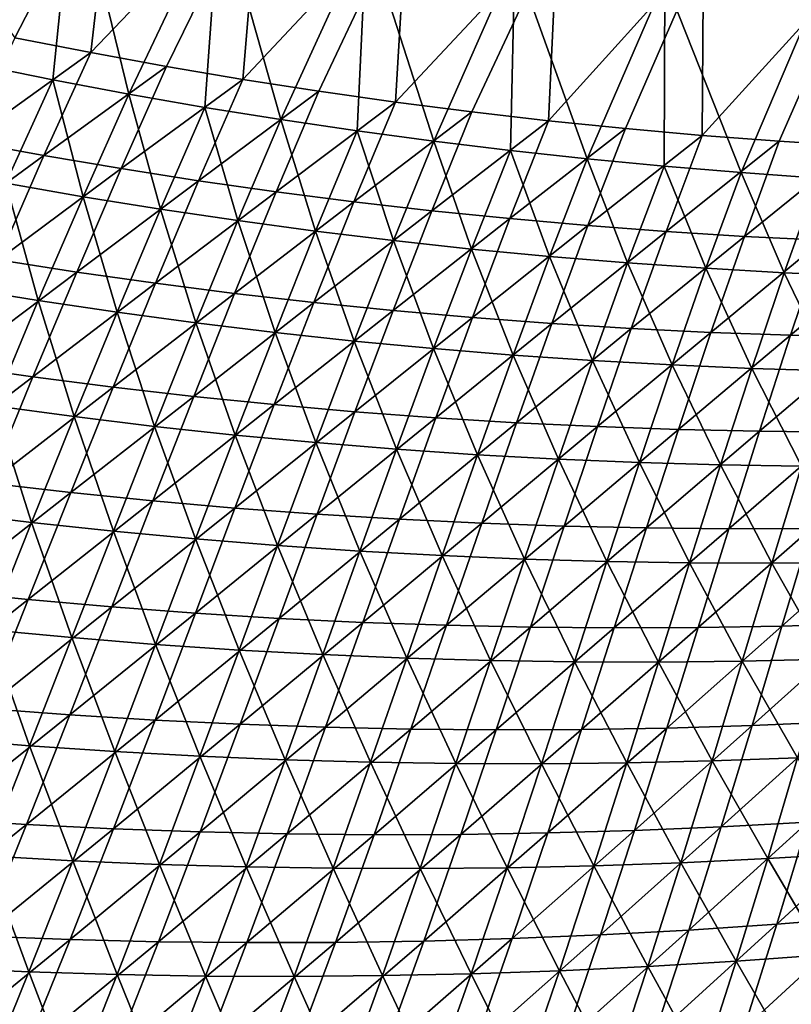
# Model space of a CAD drawing. Header units: metres. Extents: x 0 to 1400, y -1400 to 0.
# Tile 76 of 256: x 556 to 619, y -1268 to -1187. Entities that reach past the tile are written whole.
import ezdxf

# ---------------------------------------------------------------- set-up
doc = ezdxf.new("R2010")
doc.units = ezdxf.units.M

msp = doc.modelspace()

# ---------------------------------------------------------------- linework, layer by layer
at = {"layer": 'None'}
for points in [[(563.626404, -1172.517944, -476.076355), (547.247925, -1177.230957, -450.150818), (555.395996, -1188.488525, -421.746185)], [(561.638489, -1189.713501, -421.769989), (563.626404, -1172.517944, -476.076355), (555.395996, -1188.488525, -421.746185)], [(575.587952, -1175.139648, -475.865173), (563.626404, -1172.517944, -476.076355), (561.638489, -1189.713501, -421.769989)], [(560.267334, -1174.662109, -477.035797), (552.293152, -1190.694702, -422.739166), (544.183044, -1179.354614, -451.143311)], [(560.267334, -1174.662109, -477.035797), (558.524902, -1191.951538, -422.754913), (552.293152, -1190.694702, -422.739166)], [(564.773804, -1193.126831, -422.770782), (558.524902, -1191.951538, -422.754913), (560.267334, -1174.662109, -477.035797)], [(572.269531, -1177.37207, -476.808685), (564.773804, -1193.126831, -422.770782), (560.267334, -1174.662109, -477.035797)], [(567.896423, -1190.855469, -421.794128), (575.587952, -1175.139648, -475.865173), (561.638489, -1189.713501, -421.769989)], [(575.587952, -1175.139648, -475.865173), (567.896423, -1190.855469, -421.794128), (574.168823, -1191.914673, -421.818573)], [(587.716187, -1177.470337, -475.645538), (575.587952, -1175.139648, -475.865173), (574.168823, -1191.914673, -421.818573)], [(571.038818, -1194.220703, -422.786774), (564.773804, -1193.126831, -422.770782), (572.269531, -1177.37207, -476.808685)], [(577.318909, -1195.233276, -422.802826), (571.038818, -1194.220703, -422.786774), (572.269531, -1177.37207, -476.808685)], [(572.269531, -1177.37207, -476.808685), (584.387695, -1179.781372, -476.57312), (577.318909, -1195.233276, -422.802826)], [(587.716187, -1177.470337, -475.645538), (574.168823, -1191.914673, -421.818573), (580.454773, -1192.891113, -421.843323)], [(586.753174, -1193.784912, -421.868347), (587.716187, -1177.470337, -475.645538), (580.454773, -1192.891113, -421.843323)], [(600.10553, -1179.516602, -475.416046), (587.716187, -1177.470337, -475.645538), (586.753174, -1193.784912, -421.868347)], [(593.06311, -1194.596191, -421.893677), (600.10553, -1179.516602, -475.416046), (586.753174, -1193.784912, -421.868347)], [(600.10553, -1179.516602, -475.416046), (593.06311, -1194.596191, -421.893677), (599.383545, -1195.325073, -421.91925)], [(612.149231, -1181.186401, -475.188416), (600.10553, -1179.516602, -475.416046), (599.383545, -1195.325073, -421.91925)], [(584.387695, -1179.781372, -476.57312), (583.613037, -1196.164429, -422.819), (577.318909, -1195.233276, -422.802826)], [(583.613037, -1196.164429, -422.819), (584.387695, -1179.781372, -476.57312), (589.920105, -1197.014404, -422.835236)], [(584.387695, -1179.781372, -476.57312), (596.603882, -1181.883301, -476.329926), (589.920105, -1197.014404, -422.835236)], [(612.149231, -1181.186401, -475.188416), (599.383545, -1195.325073, -421.91925), (605.713562, -1195.971558, -421.945068)], [(612.052124, -1196.536011, -421.97113), (612.149231, -1181.186401, -475.188416), (605.713562, -1195.971558, -421.945068)], [(624.700806, -1182.596191, -474.94693), (612.149231, -1181.186401, -475.188416), (612.052124, -1196.536011, -421.97113)], [(589.920105, -1197.014404, -422.835236), (596.603882, -1181.883301, -476.329926), (596.239075, -1197.783203, -422.851532)], [(596.603882, -1181.883301, -476.329926), (602.568909, -1198.470947, -422.86792), (596.239075, -1197.783203, -422.851532)], [(596.603882, -1181.883301, -476.329926), (608.95343, -1183.679688, -476.078918), (602.568909, -1198.470947, -422.86792)], [(618.398315, -1197.018433, -421.997406), (624.700806, -1182.596191, -474.94693), (612.052124, -1196.536011, -421.97113)], [(624.700806, -1182.596191, -474.94693), (618.398315, -1197.018433, -421.997406), (624.751099, -1197.418945, -422.023865)], [(608.95343, -1183.679688, -476.078918), (608.908569, -1199.077637, -422.884338), (602.568909, -1198.470947, -422.86792)], [(608.908569, -1199.077637, -422.884338), (608.95343, -1183.679688, -476.078918), (615.256897, -1199.603271, -422.900818)], [(608.95343, -1183.679688, -476.078918), (621.393494, -1185.160156, -475.821442), (615.256897, -1199.603271, -422.900818)], [(615.256897, -1199.603271, -422.900818), (621.393494, -1185.160156, -475.821442), (621.612976, -1200.048096, -422.917328)], [(551.429993, -1197.033203, -393.379242), (561.638489, -1189.713501, -421.769989), (555.395996, -1188.488525, -421.746185)], [(551.429993, -1197.033203, -393.379242), (557.784851, -1198.196045, -393.407379), (561.638489, -1189.713501, -421.769989)], [(557.784851, -1198.196045, -393.407379), (567.896423, -1190.855469, -421.794128), (561.638489, -1189.713501, -421.769989)], [(558.524902, -1191.951538, -422.754913), (554.648071, -1200.473022, -394.365631), (552.293152, -1190.694702, -422.739166)], [(567.896423, -1190.855469, -421.794128), (557.784851, -1198.196045, -393.407379), (564.154541, -1199.273682, -393.435883)], [(574.168823, -1191.914673, -421.818573), (567.896423, -1190.855469, -421.794128), (564.154541, -1199.273682, -393.435883)], [(561.008057, -1201.585205, -394.384521), (554.648071, -1200.473022, -394.365631), (558.524902, -1191.951538, -422.754913)], [(561.008057, -1201.585205, -394.384521), (558.524902, -1191.951538, -422.754913), (564.773804, -1193.126831, -422.770782)], [(574.168823, -1191.914673, -421.818573), (564.154541, -1199.273682, -393.435883), (570.537903, -1200.266602, -393.464722)], [(580.454773, -1192.891113, -421.843323), (574.168823, -1191.914673, -421.818573), (570.537903, -1200.266602, -393.464722)], [(567.383545, -1202.61377, -394.403625), (561.008057, -1201.585205, -394.384521), (564.773804, -1193.126831, -422.770782)], [(564.773804, -1193.126831, -422.770782), (571.038818, -1194.220703, -422.786774), (567.383545, -1202.61377, -394.403625)], [(570.537903, -1200.266602, -393.464722), (576.93396, -1201.174683, -393.493896), (580.454773, -1192.891113, -421.843323)], [(576.93396, -1201.174683, -393.493896), (586.753174, -1193.784912, -421.868347), (580.454773, -1192.891113, -421.843323)], [(571.038818, -1194.220703, -422.786774), (573.773438, -1203.55896, -394.422913), (567.383545, -1202.61377, -394.403625)], [(573.773438, -1203.55896, -394.422913), (571.038818, -1194.220703, -422.786774), (577.318909, -1195.233276, -422.802826)], [(576.93396, -1201.174683, -393.493896), (583.341675, -1201.998169, -393.523376), (586.753174, -1193.784912, -421.868347)], [(583.341675, -1201.998169, -393.523376), (593.06311, -1194.596191, -421.893677), (586.753174, -1193.784912, -421.868347)], [(593.06311, -1194.596191, -421.893677), (583.341675, -1201.998169, -393.523376), (589.76001, -1202.737427, -393.553192)], [(599.383545, -1195.325073, -421.91925), (593.06311, -1194.596191, -421.893677), (589.76001, -1202.737427, -393.553192)], [(580.176636, -1204.420776, -394.442383), (573.773438, -1203.55896, -394.422913), (577.318909, -1195.233276, -422.802826)], [(577.318909, -1195.233276, -422.802826), (583.613037, -1196.164429, -422.819), (580.176636, -1204.420776, -394.442383)], [(599.383545, -1195.325073, -421.91925), (589.76001, -1202.737427, -393.553192), (596.187988, -1203.392334, -393.583282)], [(605.713562, -1195.971558, -421.945068), (599.383545, -1195.325073, -421.91925), (596.187988, -1203.392334, -393.583282)], [(583.613037, -1196.164429, -422.819), (586.592102, -1205.199585, -394.462036), (580.176636, -1204.420776, -394.442383)], [(586.592102, -1205.199585, -394.462036), (583.613037, -1196.164429, -422.819), (589.920105, -1197.014404, -422.835236)], [(596.187988, -1203.392334, -393.583282), (602.624512, -1203.963257, -393.613647), (605.713562, -1195.971558, -421.945068)], [(602.624512, -1203.963257, -393.613647), (612.052124, -1196.536011, -421.97113), (605.713562, -1195.971558, -421.945068)], [(602.624512, -1203.963257, -393.613647), (609.068665, -1204.450439, -393.644257), (612.052124, -1196.536011, -421.97113)], [(609.068665, -1204.450439, -393.644257), (618.398315, -1197.018433, -421.997406), (612.052124, -1196.536011, -421.97113)], [(547.533508, -1205.686768, -365.077606), (557.784851, -1198.196045, -393.407379), (551.429993, -1197.033203, -393.379242)], [(593.018677, -1205.895386, -394.481842), (586.592102, -1205.199585, -394.462036), (589.920105, -1197.014404, -422.835236)], [(593.018677, -1205.895386, -394.481842), (589.920105, -1197.014404, -422.835236), (596.239075, -1197.783203, -422.851532)], [(618.398315, -1197.018433, -421.997406), (609.068665, -1204.450439, -393.644257), (615.51947, -1204.854126, -393.67511)], [(624.751099, -1197.418945, -422.023865), (618.398315, -1197.018433, -421.997406), (615.51947, -1204.854126, -393.67511)], [(624.751099, -1197.418945, -422.023865), (615.51947, -1204.854126, -393.67511), (621.975891, -1205.174438, -393.706177)], [(557.784851, -1198.196045, -393.407379), (547.533508, -1205.686768, -365.077606), (554.006836, -1206.78418, -365.109314)], [(564.154541, -1199.273682, -393.435883), (557.784851, -1198.196045, -393.407379), (554.006836, -1206.78418, -365.109314)], [(599.455261, -1206.508301, -394.501801), (593.018677, -1205.895386, -394.481842), (596.239075, -1197.783203, -422.851532)], [(596.239075, -1197.783203, -422.851532), (602.568909, -1198.470947, -422.86792), (599.455261, -1206.508301, -394.501801)], [(602.568909, -1198.470947, -422.86792), (605.900879, -1207.038452, -394.521912), (599.455261, -1206.508301, -394.501801)], [(602.568909, -1198.470947, -422.86792), (608.908569, -1199.077637, -422.884338), (605.900879, -1207.038452, -394.521912)], [(608.908569, -1199.077637, -422.884338), (612.35437, -1207.486084, -394.542145), (605.900879, -1207.038452, -394.521912)], [(612.35437, -1207.486084, -394.542145), (608.908569, -1199.077637, -422.884338), (615.256897, -1199.603271, -422.900818)], [(564.154541, -1199.273682, -393.435883), (554.006836, -1206.78418, -365.109314), (560.494141, -1207.794312, -365.141418)], [(570.537903, -1200.266602, -393.464722), (564.154541, -1199.273682, -393.435883), (560.494141, -1207.794312, -365.141418)], [(618.814636, -1207.851318, -394.562531), (612.35437, -1207.486084, -394.542145), (615.256897, -1199.603271, -422.900818)], [(618.814636, -1207.851318, -394.562531), (615.256897, -1199.603271, -422.900818), (621.612976, -1200.048096, -422.917328)], [(557.31958, -1210.147217, -366.060059), (550.842651, -1209.101563, -366.03891), (554.648071, -1200.473022, -394.365631)], [(557.31958, -1210.147217, -366.060059), (554.648071, -1200.473022, -394.365631), (561.008057, -1201.585205, -394.384521)], [(560.494141, -1207.794312, -365.141418), (566.994263, -1208.717407, -365.17392), (570.537903, -1200.266602, -393.464722)], [(566.994263, -1208.717407, -365.17392), (576.93396, -1201.174683, -393.493896), (570.537903, -1200.266602, -393.464722)], [(625.28064, -1208.134277, -394.583008), (618.814636, -1207.851318, -394.562531), (621.612976, -1200.048096, -422.917328)], [(566.994263, -1208.717407, -365.17392), (573.506042, -1209.553711, -365.206757), (576.93396, -1201.174683, -393.493896)], [(573.506042, -1209.553711, -365.206757), (583.341675, -1201.998169, -393.523376), (576.93396, -1201.174683, -393.493896)], [(563.811218, -1211.107178, -366.081482), (557.31958, -1210.147217, -366.060059), (561.008057, -1201.585205, -394.384521)], [(563.811218, -1211.107178, -366.081482), (561.008057, -1201.585205, -394.384521), (567.383545, -1202.61377, -394.403625)], [(583.341675, -1201.998169, -393.523376), (573.506042, -1209.553711, -365.206757), (580.028564, -1210.303589, -365.239929)], [(589.76001, -1202.737427, -393.553192), (583.341675, -1201.998169, -393.523376), (580.028564, -1210.303589, -365.239929)], [(570.316467, -1211.981567, -366.10321), (563.811218, -1211.107178, -366.081482), (567.383545, -1202.61377, -394.403625)], [(567.383545, -1202.61377, -394.403625), (573.773438, -1203.55896, -394.422913), (570.316467, -1211.981567, -366.10321)], [(589.76001, -1202.737427, -393.553192), (580.028564, -1210.303589, -365.239929), (586.560608, -1210.967163, -365.273438)], [(596.187988, -1203.392334, -393.583282), (589.76001, -1202.737427, -393.553192), (586.560608, -1210.967163, -365.273438)], [(573.773438, -1203.55896, -394.422913), (576.834167, -1212.770752, -366.125214), (570.316467, -1211.981567, -366.10321)], [(576.834167, -1212.770752, -366.125214), (573.773438, -1203.55896, -394.422913), (580.176636, -1204.420776, -394.442383)], [(586.560608, -1210.967163, -365.273438), (593.101135, -1211.5448, -365.307251), (596.187988, -1203.392334, -393.583282)], [(593.101135, -1211.5448, -365.307251), (602.624512, -1203.963257, -393.613647), (596.187988, -1203.392334, -393.583282)], [(593.101135, -1211.5448, -365.307251), (599.64917, -1212.036743, -365.341339), (602.624512, -1203.963257, -393.613647)], [(599.64917, -1212.036743, -365.341339), (609.068665, -1204.450439, -393.644257), (602.624512, -1203.963257, -393.613647)], [(583.36322, -1213.474854, -366.147461), (576.834167, -1212.770752, -366.125214), (580.176636, -1204.420776, -394.442383)], [(580.176636, -1204.420776, -394.442383), (586.592102, -1205.199585, -394.462036), (583.36322, -1213.474854, -366.147461)], [(609.068665, -1204.450439, -393.644257), (599.64917, -1212.036743, -365.341339), (606.203674, -1212.443237, -365.375702)], [(615.51947, -1204.854126, -393.67511), (609.068665, -1204.450439, -393.644257), (606.203674, -1212.443237, -365.375702)], [(586.592102, -1205.199585, -394.462036), (589.902527, -1214.094116, -366.169952), (583.36322, -1213.474854, -366.147461)], [(589.902527, -1214.094116, -366.169952), (586.592102, -1205.199585, -394.462036), (593.018677, -1205.895386, -394.481842)], [(615.51947, -1204.854126, -393.67511), (606.203674, -1212.443237, -365.375702), (612.763611, -1212.764526, -365.410339)], [(621.975891, -1205.174438, -393.706177), (615.51947, -1204.854126, -393.67511), (612.763611, -1212.764526, -365.410339)], [(612.763611, -1212.764526, -365.410339), (619.328003, -1213.001221, -365.445221), (621.975891, -1205.174438, -393.706177)], [(619.328003, -1213.001221, -365.445221), (628.437012, -1205.411621, -393.737488), (621.975891, -1205.174438, -393.706177)], [(628.437012, -1205.411621, -393.737488), (619.328003, -1213.001221, -365.445221), (625.895813, -1213.15332, -365.480286)], [(596.450928, -1214.628906, -366.192688), (589.902527, -1214.094116, -366.169952), (593.018677, -1205.895386, -394.481842)], [(596.450928, -1214.628906, -366.192688), (593.018677, -1205.895386, -394.481842), (599.455261, -1206.508301, -394.501801)], [(560.494141, -1207.794312, -365.141418), (554.006836, -1206.78418, -365.109314), (550.266174, -1215.48938, -336.874329)], [(603.007324, -1215.079102, -366.215668), (596.450928, -1214.628906, -366.192688), (599.455261, -1206.508301, -394.501801)], [(599.455261, -1206.508301, -394.501801), (605.900879, -1207.038452, -394.521912), (603.007324, -1215.079102, -366.215668)], [(605.900879, -1207.038452, -394.521912), (609.570557, -1215.445313, -366.238892), (603.007324, -1215.079102, -366.215668)], [(605.900879, -1207.038452, -394.521912), (612.35437, -1207.486084, -394.542145), (609.570557, -1215.445313, -366.238892)], [(550.266174, -1215.48938, -336.874329), (556.876221, -1216.429199, -336.90918), (560.494141, -1207.794312, -365.141418)], [(556.876221, -1216.429199, -336.90918), (566.994263, -1208.717407, -365.17392), (560.494141, -1207.794312, -365.141418)], [(612.35437, -1207.486084, -394.542145), (616.139526, -1215.727539, -366.262299), (609.570557, -1215.445313, -366.238892)], [(616.139526, -1215.727539, -366.262299), (612.35437, -1207.486084, -394.542145), (618.814636, -1207.851318, -394.562531)], [(622.713074, -1215.926025, -366.285919), (616.139526, -1215.727539, -366.262299), (618.814636, -1207.851318, -394.562531)], [(622.713074, -1215.926025, -366.285919), (618.814636, -1207.851318, -394.562531), (625.28064, -1208.134277, -394.583008)], [(556.876221, -1216.429199, -336.90918), (563.498108, -1217.279907, -336.944397), (566.994263, -1208.717407, -365.17392)], [(563.498108, -1217.279907, -336.944397), (573.506042, -1209.553711, -365.206757), (566.994263, -1208.717407, -365.17392)], [(553.673462, -1218.817383, -337.821777), (550.842651, -1209.101563, -366.03891), (557.31958, -1210.147217, -366.060059)], [(573.506042, -1209.553711, -365.206757), (563.498108, -1217.279907, -336.944397), (570.130615, -1218.04187, -336.980011)], [(580.028564, -1210.303589, -365.239929), (573.506042, -1209.553711, -365.206757), (570.130615, -1218.04187, -336.980011)], [(560.286194, -1219.705933, -337.845276), (553.673462, -1218.817383, -337.821777), (557.31958, -1210.147217, -366.060059)], [(560.286194, -1219.705933, -337.845276), (557.31958, -1210.147217, -366.060059), (563.811218, -1211.107178, -366.081482)], [(580.028564, -1210.303589, -365.239929), (570.130615, -1218.04187, -336.980011), (576.772644, -1218.71521, -337.015961)], [(586.560608, -1210.967163, -365.273438), (580.028564, -1210.303589, -365.239929), (576.772644, -1218.71521, -337.015961)], [(566.911621, -1220.506836, -337.86911), (560.286194, -1219.705933, -337.845276), (563.811218, -1211.107178, -366.081482)], [(566.911621, -1220.506836, -337.86911), (563.811218, -1211.107178, -366.081482), (570.316467, -1211.981567, -366.10321)], [(576.772644, -1218.71521, -337.015961), (583.423035, -1219.300537, -337.052307), (586.560608, -1210.967163, -365.273438)], [(583.423035, -1219.300537, -337.052307), (593.101135, -1211.5448, -365.307251), (586.560608, -1210.967163, -365.273438)], [(573.548584, -1221.220459, -337.89328), (566.911621, -1220.506836, -337.86911), (570.316467, -1211.981567, -366.10321)], [(570.316467, -1211.981567, -366.10321), (576.834167, -1212.770752, -366.125214), (573.548584, -1221.220459, -337.89328)], [(583.423035, -1219.300537, -337.052307), (590.08075, -1219.798096, -337.088928), (593.101135, -1211.5448, -365.307251)], [(590.08075, -1219.798096, -337.088928), (599.64917, -1212.036743, -365.341339), (593.101135, -1211.5448, -365.307251)], [(599.64917, -1212.036743, -365.341339), (590.08075, -1219.798096, -337.088928), (596.744629, -1220.20813, -337.125885)], [(606.203674, -1212.443237, -365.375702), (599.64917, -1212.036743, -365.341339), (596.744629, -1220.20813, -337.125885)], [(576.834167, -1212.770752, -366.125214), (580.195923, -1221.847168, -337.917755), (573.548584, -1221.220459, -337.89328)], [(580.195923, -1221.847168, -337.917755), (576.834167, -1212.770752, -366.125214), (583.36322, -1213.474854, -366.147461)], [(606.203674, -1212.443237, -365.375702), (596.744629, -1220.20813, -337.125885), (603.413696, -1220.53125, -337.163116)], [(612.763611, -1212.764526, -365.410339), (606.203674, -1212.443237, -365.375702), (603.413696, -1220.53125, -337.163116)], [(603.413696, -1220.53125, -337.163116), (610.086914, -1220.767578, -337.200623), (612.763611, -1212.764526, -365.410339)], [(610.086914, -1220.767578, -337.200623), (619.328003, -1213.001221, -365.445221), (612.763611, -1212.764526, -365.410339)], [(586.852478, -1222.387085, -337.942535), (580.195923, -1221.847168, -337.917755), (583.36322, -1213.474854, -366.147461)], [(583.36322, -1213.474854, -366.147461), (589.902527, -1214.094116, -366.169952), (586.852478, -1222.387085, -337.942535)], [(619.328003, -1213.001221, -365.445221), (610.086914, -1220.767578, -337.200623), (616.763184, -1220.917847, -337.238403)], [(625.895813, -1213.15332, -365.480286), (619.328003, -1213.001221, -365.445221), (616.763184, -1220.917847, -337.238403)], [(625.895813, -1213.15332, -365.480286), (616.763184, -1220.917847, -337.238403), (623.441467, -1220.982056, -337.276398)], [(589.902527, -1214.094116, -366.169952), (593.51709, -1222.84082, -337.96759), (586.852478, -1222.387085, -337.942535)], [(593.51709, -1222.84082, -337.96759), (589.902527, -1214.094116, -366.169952), (596.450928, -1214.628906, -366.192688)], [(600.188477, -1223.208374, -337.99295), (593.51709, -1222.84082, -337.96759), (596.450928, -1214.628906, -366.192688)], [(600.188477, -1223.208374, -337.99295), (596.450928, -1214.628906, -366.192688), (603.007324, -1215.079102, -366.215668)], [(606.865662, -1223.490234, -338.018585), (600.188477, -1223.208374, -337.99295), (603.007324, -1215.079102, -366.215668)], [(603.007324, -1215.079102, -366.215668), (609.570557, -1215.445313, -366.238892), (606.865662, -1223.490234, -338.018585)], [(546.525757, -1224.320557, -308.70929), (556.876221, -1216.429199, -336.90918), (550.266174, -1215.48938, -336.874329)], [(609.570557, -1215.445313, -366.238892), (613.547302, -1223.686646, -338.044495), (606.865662, -1223.490234, -338.018585)], [(609.570557, -1215.445313, -366.238892), (616.139526, -1215.727539, -366.262299), (613.547302, -1223.686646, -338.044495)], [(616.139526, -1215.727539, -366.262299), (620.2323, -1223.797974, -338.070618), (613.547302, -1223.686646, -338.044495)], [(622.713074, -1215.926025, -366.285919), (620.2323, -1223.797974, -338.070618), (616.139526, -1215.727539, -366.262299)], [(546.525757, -1224.320557, -308.70929), (553.262939, -1225.188232, -308.746033), (556.876221, -1216.429199, -336.90918)], [(553.262939, -1225.188232, -308.746033), (563.498108, -1217.279907, -336.944397), (556.876221, -1216.429199, -336.90918)], [(563.498108, -1217.279907, -336.944397), (553.262939, -1225.188232, -308.746033), (560.010864, -1225.964478, -308.783203)], [(570.130615, -1218.04187, -336.980011), (563.498108, -1217.279907, -336.944397), (560.010864, -1225.964478, -308.783203)], [(570.130615, -1218.04187, -336.980011), (560.010864, -1225.964478, -308.783203), (566.76825, -1226.649902, -308.82077)], [(576.772644, -1218.71521, -337.015961), (570.130615, -1218.04187, -336.980011), (566.76825, -1226.649902, -308.82077)], [(556.769348, -1228.421753, -309.696014), (550.031311, -1227.606812, -309.670776), (553.673462, -1218.817383, -337.821777)], [(556.769348, -1228.421753, -309.696014), (553.673462, -1218.817383, -337.821777), (560.286194, -1219.705933, -337.845276)], [(566.76825, -1226.649902, -308.82077), (573.533936, -1227.244873, -308.858734), (576.772644, -1218.71521, -337.015961)], [(573.533936, -1227.244873, -308.858734), (583.423035, -1219.300537, -337.052307), (576.772644, -1218.71521, -337.015961)], [(573.533936, -1227.244873, -308.858734), (580.306702, -1227.749878, -308.897034), (583.423035, -1219.300537, -337.052307)], [(580.306702, -1227.749878, -308.897034), (590.08075, -1219.798096, -337.088928), (583.423035, -1219.300537, -337.052307)], [(563.519104, -1229.147095, -309.721588), (556.769348, -1228.421753, -309.696014), (560.286194, -1219.705933, -337.845276)], [(563.519104, -1229.147095, -309.721588), (560.286194, -1219.705933, -337.845276), (566.911621, -1220.506836, -337.86911)], [(590.08075, -1219.798096, -337.088928), (580.306702, -1227.749878, -308.897034), (587.08551, -1228.165161, -308.935669)], [(596.744629, -1220.20813, -337.125885), (590.08075, -1219.798096, -337.088928), (587.08551, -1228.165161, -308.935669)], [(596.744629, -1220.20813, -337.125885), (587.08551, -1228.165161, -308.935669), (593.86908, -1228.491333, -308.97464)], [(603.413696, -1220.53125, -337.163116), (596.744629, -1220.20813, -337.125885), (593.86908, -1228.491333, -308.97464)], [(570.279358, -1229.783081, -309.747498), (563.519104, -1229.147095, -309.721588), (566.911621, -1220.506836, -337.86911)], [(570.279358, -1229.783081, -309.747498), (566.911621, -1220.506836, -337.86911), (573.548584, -1221.220459, -337.89328)], [(593.86908, -1228.491333, -308.97464), (600.656494, -1228.728882, -309.013916), (603.413696, -1220.53125, -337.163116)], [(600.656494, -1228.728882, -309.013916), (610.086914, -1220.767578, -337.200623), (603.413696, -1220.53125, -337.163116)], [(610.086914, -1220.767578, -337.200623), (600.656494, -1228.728882, -309.013916), (607.446594, -1228.878296, -309.053436)], [(616.763184, -1220.917847, -337.238403), (610.086914, -1220.767578, -337.200623), (607.446594, -1228.878296, -309.053436)], [(616.763184, -1220.917847, -337.238403), (607.446594, -1228.878296, -309.053436), (614.238281, -1228.939941, -309.093262)], [(623.441467, -1220.982056, -337.276398), (616.763184, -1220.917847, -337.238403), (614.238281, -1228.939941, -309.093262)], [(623.441467, -1220.982056, -337.276398), (614.238281, -1228.939941, -309.093262), (621.030579, -1228.914307, -309.133301)], [(577.049011, -1230.330078, -309.773743), (570.279358, -1229.783081, -309.747498), (573.548584, -1221.220459, -337.89328)], [(573.548584, -1221.220459, -337.89328), (580.195923, -1221.847168, -337.917755), (577.049011, -1230.330078, -309.773743)], [(580.195923, -1221.847168, -337.917755), (583.82666, -1230.788696, -309.800323), (577.049011, -1230.330078, -309.773743)], [(583.82666, -1230.788696, -309.800323), (580.195923, -1221.847168, -337.917755), (586.852478, -1222.387085, -337.942535)], [(590.611267, -1231.15918, -309.82724), (583.82666, -1230.788696, -309.800323), (586.852478, -1222.387085, -337.942535)], [(586.852478, -1222.387085, -337.942535), (593.51709, -1222.84082, -337.96759), (590.611267, -1231.15918, -309.82724)], [(593.51709, -1222.84082, -337.96759), (597.40155, -1231.442017, -309.854431), (590.611267, -1231.15918, -309.82724)], [(597.40155, -1231.442017, -309.854431), (593.51709, -1222.84082, -337.96759), (600.188477, -1223.208374, -337.99295)], [(604.196228, -1231.637451, -309.881927), (597.40155, -1231.442017, -309.854431), (600.188477, -1223.208374, -337.99295)], [(604.196228, -1231.637451, -309.881927), (600.188477, -1223.208374, -337.99295), (606.865662, -1223.490234, -338.018585)], [(610.994202, -1231.745972, -309.909698), (604.196228, -1231.637451, -309.881927), (606.865662, -1223.490234, -338.018585)], [(606.865662, -1223.490234, -338.018585), (613.547302, -1223.686646, -338.044495), (610.994202, -1231.745972, -309.909698)], [(613.547302, -1223.686646, -338.044495), (617.794128, -1231.768066, -309.937744), (610.994202, -1231.745972, -309.909698)], [(613.547302, -1223.686646, -338.044495), (620.2323, -1223.797974, -338.070618), (617.794128, -1231.768066, -309.937744)], [(620.2323, -1223.797974, -338.070618), (624.59491, -1231.704102, -309.966064), (617.794128, -1231.768066, -309.937744)], [(560.010864, -1225.964478, -308.783203), (553.262939, -1225.188232, -308.746033), (549.616089, -1234.081543, -280.657043)], [(560.010864, -1225.964478, -308.783203), (549.616089, -1234.081543, -280.657043), (556.49353, -1234.782104, -280.695404)], [(566.76825, -1226.649902, -308.82077), (560.010864, -1225.964478, -308.783203), (556.49353, -1234.782104, -280.695404)], [(556.49353, -1234.782104, -280.695404), (563.379272, -1235.389648, -280.734161), (566.76825, -1226.649902, -308.82077)], [(563.379272, -1235.389648, -280.734161), (573.533936, -1227.244873, -308.858734), (566.76825, -1226.649902, -308.82077)], [(563.379272, -1235.389648, -280.734161), (570.272095, -1235.904785, -280.773315), (573.533936, -1227.244873, -308.858734)], [(570.272095, -1235.904785, -280.773315), (580.306702, -1227.749878, -308.897034), (573.533936, -1227.244873, -308.858734)], [(553.22052, -1237.268188, -281.628662), (550.031311, -1227.606812, -309.670776), (556.769348, -1228.421753, -309.696014)], [(580.306702, -1227.749878, -308.897034), (570.272095, -1235.904785, -280.773315), (577.170715, -1236.327881, -280.812805)], [(587.08551, -1228.165161, -308.935669), (580.306702, -1227.749878, -308.897034), (577.170715, -1236.327881, -280.812805)], [(587.08551, -1228.165161, -308.935669), (577.170715, -1236.327881, -280.812805), (584.073853, -1236.659668, -280.852661)], [(593.86908, -1228.491333, -308.97464), (587.08551, -1228.165161, -308.935669), (584.073853, -1236.659668, -280.852661)], [(560.098022, -1237.916382, -281.655426), (553.22052, -1237.268188, -281.628662), (556.769348, -1228.421753, -309.696014)], [(560.098022, -1237.916382, -281.655426), (556.769348, -1228.421753, -309.696014), (563.519104, -1229.147095, -309.721588)], [(584.073853, -1236.659668, -280.852661), (590.98053, -1236.900513, -280.892822), (593.86908, -1228.491333, -308.97464)], [(590.98053, -1236.900513, -280.892822), (600.656494, -1228.728882, -309.013916), (593.86908, -1228.491333, -308.97464)], [(600.656494, -1228.728882, -309.013916), (590.98053, -1236.900513, -280.892822), (597.889465, -1237.051147, -280.933289)], [(607.446594, -1228.878296, -309.053436), (600.656494, -1228.728882, -309.013916), (597.889465, -1237.051147, -280.933289)], [(607.446594, -1228.878296, -309.053436), (597.889465, -1237.051147, -280.933289), (604.799683, -1237.112061, -280.97403)], [(614.238281, -1228.939941, -309.093262), (607.446594, -1228.878296, -309.053436), (604.799683, -1237.112061, -280.97403)], [(614.238281, -1228.939941, -309.093262), (604.799683, -1237.112061, -280.97403), (611.709961, -1237.08374, -281.015045)], [(621.030579, -1228.914307, -309.133301), (611.709961, -1237.08374, -281.015045), (618.619324, -1236.966797, -281.056305)], [(621.030579, -1228.914307, -309.133301), (614.238281, -1228.939941, -309.093262), (611.709961, -1237.08374, -281.015045)], [(627.822388, -1228.802002, -309.173584), (618.619324, -1236.966797, -281.056305), (625.52655, -1236.761963, -281.097778)], [(627.822388, -1228.802002, -309.173584), (621.030579, -1228.914307, -309.133301), (618.619324, -1236.966797, -281.056305)], [(566.985046, -1238.473389, -281.682526), (560.098022, -1237.916382, -281.655426), (563.519104, -1229.147095, -309.721588)], [(566.985046, -1238.473389, -281.682526), (563.519104, -1229.147095, -309.721588), (570.279358, -1229.783081, -309.747498)], [(573.88031, -1238.939453, -281.70993), (566.985046, -1238.473389, -281.682526), (570.279358, -1229.783081, -309.747498)], [(573.88031, -1238.939453, -281.70993), (570.279358, -1229.783081, -309.747498), (577.049011, -1230.330078, -309.773743)], [(580.782471, -1239.315186, -281.737701), (573.88031, -1238.939453, -281.70993), (577.049011, -1230.330078, -309.773743)], [(577.049011, -1230.330078, -309.773743), (583.82666, -1230.788696, -309.800323), (580.782471, -1239.315186, -281.737701)], [(583.82666, -1230.788696, -309.800323), (587.690369, -1239.601196, -281.765778), (580.782471, -1239.315186, -281.737701)], [(587.690369, -1239.601196, -281.765778), (583.82666, -1230.788696, -309.800323), (590.611267, -1231.15918, -309.82724)], [(594.602661, -1239.797729, -281.794159), (587.690369, -1239.601196, -281.765778), (590.611267, -1231.15918, -309.82724)], [(590.611267, -1231.15918, -309.82724), (597.40155, -1231.442017, -309.854431), (594.602661, -1239.797729, -281.794159)], [(597.40155, -1231.442017, -309.854431), (601.518188, -1239.905396, -281.822815), (594.602661, -1239.797729, -281.794159)], [(601.518188, -1239.905396, -281.822815), (597.40155, -1231.442017, -309.854431), (604.196228, -1231.637451, -309.881927)], [(608.435547, -1239.924683, -281.851776), (601.518188, -1239.905396, -281.822815), (604.196228, -1231.637451, -309.881927)], [(608.435547, -1239.924683, -281.851776), (604.196228, -1231.637451, -309.881927), (610.994202, -1231.745972, -309.909698)], [(615.353577, -1239.856079, -281.880981), (608.435547, -1239.924683, -281.851776), (610.994202, -1231.745972, -309.909698)], [(610.994202, -1231.745972, -309.909698), (617.794128, -1231.768066, -309.937744), (615.353577, -1239.856079, -281.880981)], [(617.794128, -1231.768066, -309.937744), (622.270935, -1239.700073, -281.910461), (615.353577, -1239.856079, -281.880981)], [(617.794128, -1231.768066, -309.937744), (624.59491, -1231.704102, -309.966064), (622.270935, -1239.700073, -281.910461)], [(556.49353, -1234.782104, -280.695404), (549.616089, -1234.081543, -280.657043), (545.896912, -1243.119873, -252.644806)], [(545.896912, -1243.119873, -252.644806), (552.906738, -1243.744019, -252.683548), (556.49353, -1234.782104, -280.695404)], [(552.906738, -1243.744019, -252.683548), (563.379272, -1235.389648, -280.734161), (556.49353, -1234.782104, -280.695404)], [(552.906738, -1243.744019, -252.683548), (559.923645, -1244.273071, -252.722687), (563.379272, -1235.389648, -280.734161)], [(559.923645, -1244.273071, -252.722687), (570.272095, -1235.904785, -280.773315), (563.379272, -1235.389648, -280.734161)], [(570.272095, -1235.904785, -280.773315), (559.923645, -1244.273071, -252.722687), (566.946289, -1244.707642, -252.762207)], [(577.170715, -1236.327881, -280.812805), (570.272095, -1235.904785, -280.773315), (566.946289, -1244.707642, -252.762207)], [(577.170715, -1236.327881, -280.812805), (566.946289, -1244.707642, -252.762207), (573.973511, -1245.04834, -252.802078)], [(584.073853, -1236.659668, -280.852661), (577.170715, -1236.327881, -280.812805), (573.973511, -1245.04834, -252.802078)], [(573.973511, -1245.04834, -252.802078), (581.003906, -1245.295898, -252.8423), (584.073853, -1236.659668, -280.852661)], [(581.003906, -1245.295898, -252.8423), (590.98053, -1236.900513, -280.892822), (584.073853, -1236.659668, -280.852661)], [(590.98053, -1236.900513, -280.892822), (581.003906, -1245.295898, -252.8423), (588.036316, -1245.450684, -252.882828)], [(597.889465, -1237.051147, -280.933289), (590.98053, -1236.900513, -280.892822), (588.036316, -1245.450684, -252.882828)], [(597.889465, -1237.051147, -280.933289), (588.036316, -1245.450684, -252.882828), (595.06958, -1245.51355, -252.92366)], [(604.799683, -1237.112061, -280.97403), (597.889465, -1237.051147, -280.933289), (595.06958, -1245.51355, -252.92366)], [(604.799683, -1237.112061, -280.97403), (595.06958, -1245.51355, -252.92366), (602.102661, -1245.485229, -252.964767)], [(611.709961, -1237.08374, -281.015045), (602.102661, -1245.485229, -252.964767), (609.134277, -1245.366333, -253.006134)], [(611.709961, -1237.08374, -281.015045), (604.799683, -1237.112061, -280.97403), (602.102661, -1245.485229, -252.964767)], [(618.619324, -1236.966797, -281.056305), (609.134277, -1245.366333, -253.006134), (616.163391, -1245.157349, -253.047729)], [(618.619324, -1236.966797, -281.056305), (611.709961, -1237.08374, -281.015045), (609.134277, -1245.366333, -253.006134)], [(625.52655, -1236.761963, -281.097778), (616.163391, -1245.157349, -253.047729), (623.188843, -1244.859131, -253.089554)], [(625.52655, -1236.761963, -281.097778), (618.619324, -1236.966797, -281.056305), (616.163391, -1245.157349, -253.047729)], [(556.607727, -1246.829102, -253.665497), (549.599731, -1246.258423, -253.638336), (553.22052, -1237.268188, -281.628662)], [(556.607727, -1246.829102, -253.665497), (553.22052, -1237.268188, -281.628662), (560.098022, -1237.916382, -281.655426)], [(563.624207, -1247.306274, -253.692993), (556.607727, -1246.829102, -253.665497), (560.098022, -1237.916382, -281.655426)], [(563.624207, -1247.306274, -253.692993), (560.098022, -1237.916382, -281.655426), (566.985046, -1238.473389, -281.682526)], [(570.647766, -1247.690674, -253.720825), (563.624207, -1247.306274, -253.692993), (566.985046, -1238.473389, -281.682526)], [(570.647766, -1247.690674, -253.720825), (566.985046, -1238.473389, -281.682526), (573.88031, -1238.939453, -281.70993)], [(577.677185, -1247.98291, -253.748978), (570.647766, -1247.690674, -253.720825), (573.88031, -1238.939453, -281.70993)], [(577.677185, -1247.98291, -253.748978), (573.88031, -1238.939453, -281.70993), (580.782471, -1239.315186, -281.737701)], [(584.711121, -1248.183594, -253.777435), (577.677185, -1247.98291, -253.748978), (580.782471, -1239.315186, -281.737701)], [(580.782471, -1239.315186, -281.737701), (587.690369, -1239.601196, -281.765778), (584.711121, -1248.183594, -253.777435)], [(587.690369, -1239.601196, -281.765778), (591.74823, -1248.293213, -253.806168), (584.711121, -1248.183594, -253.777435)], [(591.74823, -1248.293213, -253.806168), (587.690369, -1239.601196, -281.765778), (594.602661, -1239.797729, -281.794159)], [(598.787231, -1248.312378, -253.835205), (591.74823, -1248.293213, -253.806168), (594.602661, -1239.797729, -281.794159)], [(594.602661, -1239.797729, -281.794159), (601.518188, -1239.905396, -281.822815), (598.787231, -1248.312378, -253.835205)], [(601.518188, -1239.905396, -281.822815), (605.826782, -1248.241577, -253.864502), (598.787231, -1248.312378, -253.835205)], [(605.826782, -1248.241577, -253.864502), (601.518188, -1239.905396, -281.822815), (608.435547, -1239.924683, -281.851776)], [(612.865601, -1248.081665, -253.894058), (605.826782, -1248.241577, -253.864502), (608.435547, -1239.924683, -281.851776)], [(612.865601, -1248.081665, -253.894058), (608.435547, -1239.924683, -281.851776), (615.353577, -1239.856079, -281.880981)], [(619.902344, -1247.833008, -253.923859), (612.865601, -1248.081665, -253.894058), (615.353577, -1239.856079, -281.880981)], [(615.353577, -1239.856079, -281.880981), (622.270935, -1239.700073, -281.910461), (619.902344, -1247.833008, -253.923859)], [(549.210999, -1252.861938, -224.750168), (559.923645, -1244.273071, -252.722687), (552.906738, -1243.744019, -252.683548)], [(559.923645, -1244.273071, -252.722687), (549.210999, -1252.861938, -224.750168), (556.361084, -1253.3125, -224.788879)], [(566.946289, -1244.707642, -252.762207), (559.923645, -1244.273071, -252.722687), (556.361084, -1253.3125, -224.788879)], [(566.946289, -1244.707642, -252.762207), (556.361084, -1253.3125, -224.788879), (563.515808, -1253.666504, -224.827957)], [(573.973511, -1245.04834, -252.802078), (566.946289, -1244.707642, -252.762207), (563.515808, -1253.666504, -224.827957)], [(563.515808, -1253.666504, -224.827957), (570.673706, -1253.924683, -224.867371), (573.973511, -1245.04834, -252.802078)], [(570.673706, -1253.924683, -224.867371), (581.003906, -1245.295898, -252.8423), (573.973511, -1245.04834, -252.802078)], [(581.003906, -1245.295898, -252.8423), (570.673706, -1253.924683, -224.867371), (577.833435, -1254.087891, -224.907104)], [(588.036316, -1245.450684, -252.882828), (581.003906, -1245.295898, -252.8423), (577.833435, -1254.087891, -224.907104)], [(616.163391, -1245.157349, -253.047729), (606.467346, -1253.804565, -225.068924), (613.618591, -1253.50354, -225.109985)], [(616.163391, -1245.157349, -253.047729), (609.134277, -1245.366333, -253.006134), (606.467346, -1253.804565, -225.068924)], [(623.188843, -1244.859131, -253.089554), (613.618591, -1253.50354, -225.109985), (620.764648, -1253.111816, -225.15126)], [(623.188843, -1244.859131, -253.089554), (616.163391, -1245.157349, -253.047729), (613.618591, -1253.50354, -225.109985)], [(588.036316, -1245.450684, -252.882828), (577.833435, -1254.087891, -224.907104), (584.993896, -1254.156738, -224.947144)], [(595.06958, -1245.51355, -252.92366), (588.036316, -1245.450684, -252.882828), (584.993896, -1254.156738, -224.947144)], [(595.06958, -1245.51355, -252.92366), (584.993896, -1254.156738, -224.947144), (592.153809, -1254.131836, -224.987488)], [(602.102661, -1245.485229, -252.964767), (592.153809, -1254.131836, -224.987488), (599.312012, -1254.014282, -225.028076)], [(602.102661, -1245.485229, -252.964767), (595.06958, -1245.51355, -252.92366), (592.153809, -1254.131836, -224.987488)], [(609.134277, -1245.366333, -253.006134), (599.312012, -1254.014282, -225.028076), (606.467346, -1253.804565, -225.068924)], [(609.134277, -1245.366333, -253.006134), (602.102661, -1245.485229, -252.964767), (599.312012, -1254.014282, -225.028076)], [(553.00769, -1255.898438, -225.748703), (549.599731, -1246.258423, -253.638336), (556.607727, -1246.829102, -253.665497)], [(560.15564, -1256.295898, -225.775711), (553.00769, -1255.898438, -225.748703), (556.607727, -1246.829102, -253.665497)], [(560.15564, -1256.295898, -225.775711), (556.607727, -1246.829102, -253.665497), (563.624207, -1247.306274, -253.692993)], [(567.309692, -1256.598755, -225.803024), (560.15564, -1256.295898, -225.775711), (563.624207, -1247.306274, -253.692993)], [(567.309692, -1256.598755, -225.803024), (563.624207, -1247.306274, -253.692993), (570.647766, -1247.690674, -253.720825)], [(574.468506, -1256.807495, -225.830658), (567.309692, -1256.598755, -225.803024), (570.647766, -1247.690674, -253.720825)], [(574.468506, -1256.807495, -225.830658), (570.647766, -1247.690674, -253.720825), (577.677185, -1247.98291, -253.748978)], [(581.630676, -1256.922852, -225.858566), (574.468506, -1256.807495, -225.830658), (577.677185, -1247.98291, -253.748978)], [(581.630676, -1256.922852, -225.858566), (577.677185, -1247.98291, -253.748978), (584.711121, -1248.183594, -253.777435)], [(588.7948, -1256.945557, -225.88678), (581.630676, -1256.922852, -225.858566), (584.711121, -1248.183594, -253.777435)], [(584.711121, -1248.183594, -253.777435), (591.74823, -1248.293213, -253.806168), (588.7948, -1256.945557, -225.88678)], [(591.74823, -1248.293213, -253.806168), (595.959534, -1256.876099, -225.915253), (588.7948, -1256.945557, -225.88678)], [(595.959534, -1256.876099, -225.915253), (591.74823, -1248.293213, -253.806168), (598.787231, -1248.312378, -253.835205)], [(603.123596, -1256.715332, -225.943985), (595.959534, -1256.876099, -225.915253), (598.787231, -1248.312378, -253.835205)], [(598.787231, -1248.312378, -253.835205), (605.826782, -1248.241577, -253.864502), (603.123596, -1256.715332, -225.943985)], [(605.826782, -1248.241577, -253.864502), (610.285522, -1256.463989, -225.972961), (603.123596, -1256.715332, -225.943985)], [(612.865601, -1248.081665, -253.894058), (610.285522, -1256.463989, -225.972961), (605.826782, -1248.241577, -253.864502)], [(617.444031, -1256.122559, -226.002182), (610.285522, -1256.463989, -225.972961), (612.865601, -1248.081665, -253.894058)], [(619.902344, -1247.833008, -253.923859), (617.444031, -1256.122559, -226.002182), (612.865601, -1248.081665, -253.894058)], [(619.902344, -1247.833008, -253.923859), (624.597656, -1255.691772, -226.031631), (617.444031, -1256.122559, -226.002182)], [(627.904358, -1252.630371, -225.192719), (620.764648, -1253.111816, -225.15126), (618.209351, -1261.53833, -197.285629)], [(618.209351, -1261.53833, -197.285629), (625.470276, -1260.962769, -197.325638), (627.904358, -1252.630371, -225.192719)], [(556.361084, -1253.3125, -224.788879), (549.210999, -1252.861938, -224.750168), (545.36676, -1262.147095, -196.898163)], [(556.361084, -1253.3125, -224.788879), (545.36676, -1262.147095, -196.898163), (552.651428, -1262.519775, -196.935593)], [(563.515808, -1253.666504, -224.827957), (556.361084, -1253.3125, -224.788879), (552.651428, -1262.519775, -196.935593)], [(620.764648, -1253.111816, -225.15126), (610.940552, -1262.022827, -197.245789), (618.209351, -1261.53833, -197.285629)], [(620.764648, -1253.111816, -225.15126), (613.618591, -1253.50354, -225.109985), (610.940552, -1262.022827, -197.245789)], [(552.651428, -1262.519775, -196.935593), (559.939575, -1262.793945, -196.973358), (563.515808, -1253.666504, -224.827957)], [(559.939575, -1262.793945, -196.973358), (570.673706, -1253.924683, -224.867371), (563.515808, -1253.666504, -224.827957)], [(570.673706, -1253.924683, -224.867371), (559.939575, -1262.793945, -196.973358), (567.229736, -1262.970459, -197.011459)], [(577.833435, -1254.087891, -224.907104), (570.673706, -1253.924683, -224.867371), (567.229736, -1262.970459, -197.011459)], [(577.833435, -1254.087891, -224.907104), (567.229736, -1262.970459, -197.011459), (574.520508, -1263.049927, -197.04985)], [(584.993896, -1254.156738, -224.947144), (577.833435, -1254.087891, -224.907104), (574.520508, -1263.049927, -197.04985)], [(584.993896, -1254.156738, -224.947144), (574.520508, -1263.049927, -197.04985), (581.810608, -1263.033447, -197.088547)], [(592.153809, -1254.131836, -224.987488), (581.810608, -1263.033447, -197.088547), (589.098877, -1262.921509, -197.127502)], [(592.153809, -1254.131836, -224.987488), (584.993896, -1254.156738, -224.947144), (581.810608, -1263.033447, -197.088547)], [(599.312012, -1254.014282, -225.028076), (589.098877, -1262.921509, -197.127502), (596.384094, -1262.71521, -197.166702)], [(599.312012, -1254.014282, -225.028076), (592.153809, -1254.131836, -224.987488), (589.098877, -1262.921509, -197.127502)], [(606.467346, -1253.804565, -225.068924), (596.384094, -1262.71521, -197.166702), (603.6651, -1262.415405, -197.206146)], [(606.467346, -1253.804565, -225.068924), (599.312012, -1254.014282, -225.028076), (596.384094, -1262.71521, -197.166702)], [(613.618591, -1253.50354, -225.109985), (603.6651, -1262.415405, -197.206146), (610.940552, -1262.022827, -197.245789)], [(613.618591, -1253.50354, -225.109985), (606.467346, -1253.804565, -225.068924), (603.6651, -1262.415405, -197.206146)], [(556.539673, -1265.453979, -197.93573), (549.258789, -1265.135376, -197.91011), (553.00769, -1255.898438, -225.748703)], [(556.539673, -1265.453979, -197.93573), (553.00769, -1255.898438, -225.748703), (560.15564, -1256.295898, -225.775711)], [(624.597656, -1255.691772, -226.031631), (622.128296, -1264.061646, -198.178528), (617.444031, -1256.122559, -226.002182)], [(563.825684, -1265.675903, -197.961639), (556.539673, -1265.453979, -197.93573), (560.15564, -1256.295898, -225.775711)], [(563.825684, -1265.675903, -197.961639), (560.15564, -1256.295898, -225.775711), (567.309692, -1256.598755, -225.803024)], [(571.115417, -1265.80188, -197.987839), (563.825684, -1265.675903, -197.961639), (567.309692, -1256.598755, -225.803024)], [(571.115417, -1265.80188, -197.987839), (567.309692, -1256.598755, -225.803024), (574.468506, -1256.807495, -225.830658)], [(600.28302, -1265.361572, -198.095367), (595.959534, -1256.876099, -225.915253), (603.123596, -1256.715332, -225.943985)], [(607.570007, -1265.019287, -198.122864), (600.28302, -1265.361572, -198.095367), (603.123596, -1256.715332, -225.943985)], [(603.123596, -1256.715332, -225.943985), (610.285522, -1256.463989, -225.972961), (607.570007, -1265.019287, -198.122864)], [(610.285522, -1256.463989, -225.972961), (614.852234, -1264.585693, -198.150589), (607.570007, -1265.019287, -198.122864)], [(610.285522, -1256.463989, -225.972961), (617.444031, -1256.122559, -226.002182), (614.852234, -1264.585693, -198.150589)], [(617.444031, -1256.122559, -226.002182), (622.128296, -1264.061646, -198.178528), (614.852234, -1264.585693, -198.150589)], [(578.40741, -1265.832642, -198.014328), (571.115417, -1265.80188, -197.987839), (574.468506, -1256.807495, -225.830658)], [(578.40741, -1265.832642, -198.014328), (574.468506, -1256.807495, -225.830658), (581.630676, -1256.922852, -225.858566)], [(585.700256, -1265.768921, -198.041092), (578.40741, -1265.832642, -198.014328), (581.630676, -1256.922852, -225.858566)], [(585.700256, -1265.768921, -198.041092), (581.630676, -1256.922852, -225.858566), (588.7948, -1256.945557, -225.88678)], [(592.992615, -1265.611694, -198.0681), (585.700256, -1265.768921, -198.041092), (588.7948, -1256.945557, -225.88678)], [(588.7948, -1256.945557, -225.88678), (595.959534, -1256.876099, -225.915253), (592.992615, -1265.611694, -198.0681)], [(595.959534, -1256.876099, -225.915253), (600.28302, -1265.361572, -198.095367), (592.992615, -1265.611694, -198.0681)], [(615.478577, -1270.156006, -169.497131), (618.209351, -1261.53833, -197.285629), (608.085266, -1270.732178, -169.459625)], [(618.209351, -1261.53833, -197.285629), (610.940552, -1262.022827, -197.245789), (608.085266, -1270.732178, -169.459625)], [(622.862671, -1269.487549, -169.53479), (625.470276, -1260.962769, -197.325638), (615.478577, -1270.156006, -169.497131)], [(625.470276, -1260.962769, -197.325638), (618.209351, -1261.53833, -197.285629), (615.478577, -1270.156006, -169.497131)], [(608.085266, -1270.732178, -169.459625), (610.940552, -1262.022827, -197.245789), (600.683899, -1271.215088, -169.422287)], [(610.940552, -1262.022827, -197.245789), (603.6651, -1262.415405, -197.206146), (600.683899, -1271.215088, -169.422287)], [(559.939575, -1262.793945, -196.973358), (552.651428, -1262.519775, -196.935593), (548.754883, -1271.906494, -169.167267)], [(556.177185, -1272.102295, -169.202896), (559.939575, -1262.793945, -196.973358), (548.754883, -1271.906494, -169.167267)], [(567.229736, -1262.970459, -197.011459), (559.939575, -1262.793945, -196.973358), (556.177185, -1272.102295, -169.202896)], [(563.600464, -1272.198364, -169.238815), (567.229736, -1262.970459, -197.011459), (556.177185, -1272.102295, -169.202896)], [(574.520508, -1263.049927, -197.04985), (567.229736, -1262.970459, -197.011459), (563.600464, -1272.198364, -169.238815)], [(571.023193, -1272.195557, -169.275024), (574.520508, -1263.049927, -197.04985), (563.600464, -1272.198364, -169.238815)], [(578.444214, -1272.094971, -169.311493), (581.810608, -1263.033447, -197.088547), (571.023193, -1272.195557, -169.275024)], [(581.810608, -1263.033447, -197.088547), (574.520508, -1263.049927, -197.04985), (571.023193, -1272.195557, -169.275024)], [(585.862122, -1271.897339, -169.348206), (589.098877, -1262.921509, -197.127502), (578.444214, -1272.094971, -169.311493)], [(589.098877, -1262.921509, -197.127502), (581.810608, -1263.033447, -197.088547), (578.444214, -1272.094971, -169.311493)], [(593.275757, -1271.60376, -169.385147), (596.384094, -1262.71521, -197.166702), (585.862122, -1271.897339, -169.348206)], [(596.384094, -1262.71521, -197.166702), (589.098877, -1262.921509, -197.127502), (585.862122, -1271.897339, -169.348206)], [(600.683899, -1271.215088, -169.422287), (603.6651, -1262.415405, -197.206146), (593.275757, -1271.60376, -169.385147)], [(603.6651, -1262.415405, -197.206146), (596.384094, -1262.71521, -197.166702), (593.275757, -1271.60376, -169.385147)], [(607.570007, -1265.019287, -198.122864), (614.852234, -1264.585693, -198.150589), (612.083496, -1273.239014, -170.376511)], [(614.852234, -1264.585693, -198.150589), (619.483704, -1272.622681, -170.402039), (612.083496, -1273.239014, -170.376511)], [(622.128296, -1264.061646, -198.178528), (619.483704, -1272.622681, -170.402039), (614.852234, -1264.585693, -198.150589)], [(552.736877, -1274.791382, -170.180237), (549.258789, -1265.135376, -197.91011), (556.539673, -1265.453979, -197.93573)], [(560.15564, -1274.933716, -170.203903), (552.736877, -1274.791382, -170.180237), (556.539673, -1265.453979, -197.93573)], [(560.15564, -1274.933716, -170.203903), (556.539673, -1265.453979, -197.93573), (563.825684, -1265.675903, -197.961639)], [(589.844116, -1274.533447, -170.301132), (585.700256, -1265.768921, -198.041092), (592.992615, -1265.611694, -198.0681)], [(597.262268, -1274.195313, -170.32605), (589.844116, -1274.533447, -170.301132), (592.992615, -1265.611694, -198.0681)], [(592.992615, -1265.611694, -198.0681), (600.28302, -1265.361572, -198.095367), (597.262268, -1274.195313, -170.32605)], [(600.28302, -1265.361572, -198.095367), (604.675903, -1273.76355, -170.351166), (597.262268, -1274.195313, -170.32605)], [(604.675903, -1273.76355, -170.351166), (600.28302, -1265.361572, -198.095367), (607.570007, -1265.019287, -198.122864)], [(612.083496, -1273.239014, -170.376511), (604.675903, -1273.76355, -170.351166), (607.570007, -1265.019287, -198.122864)], [(567.577209, -1274.978271, -170.227829), (560.15564, -1274.933716, -170.203903), (563.825684, -1265.675903, -197.961639)], [(567.577209, -1274.978271, -170.227829), (563.825684, -1265.675903, -197.961639), (571.115417, -1265.80188, -197.987839)], [(575.000122, -1274.925903, -170.252014), (567.577209, -1274.978271, -170.227829), (571.115417, -1265.80188, -197.987839)], [(575.000122, -1274.925903, -170.252014), (571.115417, -1265.80188, -197.987839), (578.40741, -1265.832642, -198.014328)], [(582.422913, -1274.777344, -170.276459), (575.000122, -1274.925903, -170.252014), (578.40741, -1265.832642, -198.014328)], [(582.422913, -1274.777344, -170.276459), (578.40741, -1265.832642, -198.014328), (585.700256, -1265.768921, -198.041092)], [(589.844116, -1274.533447, -170.301132), (582.422913, -1274.777344, -170.276459), (585.700256, -1265.768921, -198.041092)]]:
    msp.add_3dface(points, dxfattribs=at)

doc.saveas('drawing.dxf')
